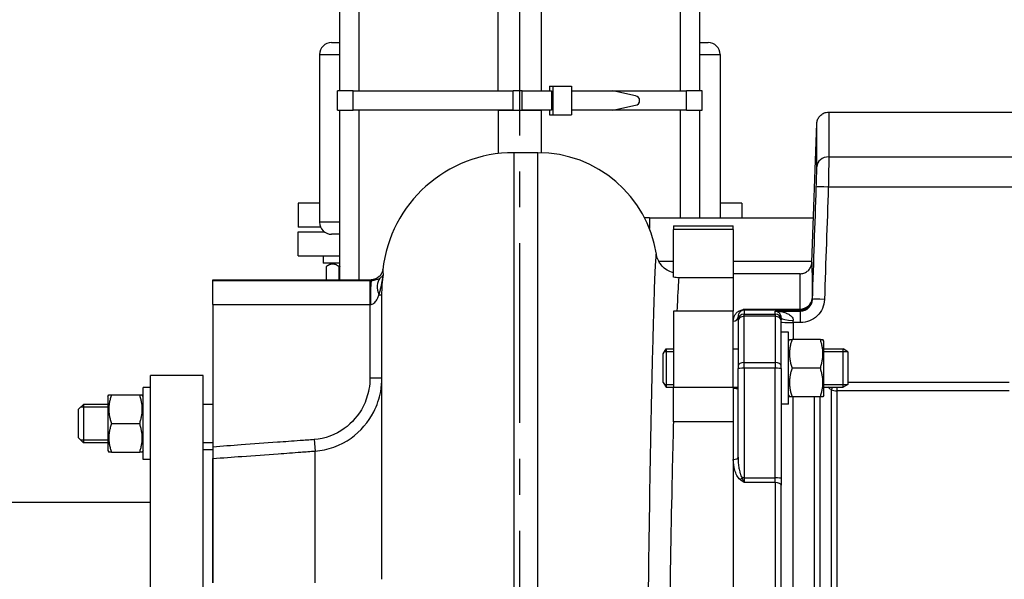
# Model space of a CAD drawing. Header units: millimetres. Extents: x 0 to 8400, y 0 to 5940.
# Tile 47 of 54: x 6909 to 7320, y 3843 to 4077. Entities that reach past the tile are written whole.
import ezdxf

# ---------------------------------------------------------------- set-up
doc = ezdxf.new("R2010")
doc.units = ezdxf.units.MM
doc.header["$LTSCALE"] = 20
doc.linetypes.add('MITTE', pattern=[2, 1.25, -0.25, 0.25, -0.25])
doc.layers.add('02-LINIE-035', color=2, linetype='CONTINUOUS')
doc.layers.add('05-ACHSE', color=1, linetype='MITTE')

msp = doc.modelspace()

# ---------------------------------------------------------------- linework, layer by layer
at = {"layer": '02-LINIE-035'}
for p, q in [((7042.56, 4046.93), (7042.56, 4323.66)), ((7050.56, 4046.93), (7050.56, 4323.66)), ((7108.56, 4046.93), (7108.56, 4323.66)), ((7126.56, 4046.93), (7126.56, 4323.66)), ((7184.56, 4046.93), (7184.56, 4323.66)), ((7192.56, 4046.93), (7192.56, 4323.66)), ((7039.06, 4067.13), (7042.56, 4067.13)), ((7192.56, 4067.13), (7196.06, 4067.13)), ((7034.06, 4062.13), (7042.56, 4062.13)), ((7034.06, 4062.13), (7034.06, 3992.13)), ((7192.56, 4062.13), (7201.06, 4062.13)), ((7201.06, 4062.13), (7201.06, 3993.93)), ((7129.98, 4048.93), (7129.98, 4046.93)), ((7129.98, 4048.93), (7131.35, 4048.93)), ((7131.35, 4048.93), (7131.35, 4036.93)), ((7131.35, 4048.93), (7139.04, 4048.93)), ((7139.04, 4048.93), (7139.04, 4036.93)), ((7048.09, 4046.93), (7041.56, 4046.93)), ((7041.56, 4038.93), (7041.56, 4046.93)), ((7048.09, 4046.93), (7114.82, 4046.93)), ((7048.09, 4038.93), (7048.09, 4046.93)), ((7118.55, 4046.93), (7114.82, 4046.93)), ((7114.82, 4038.93), (7114.82, 4046.93)), ((7118.55, 4046.93), (7114.82, 4046.93)), ((7118.55, 4046.93), (7130.8, 4046.93)), ((7118.55, 4038.93), (7118.55, 4046.93)), ((7130.8, 4046.93), (7130.8, 4038.93)), ((7139.04, 4046.93), (7156.29, 4046.93)), ((7156.29, 4046.93), (7187.02, 4046.93)), ((7165.79, 4044.91), (7156.29, 4046.93)), ((7187.02, 4038.93), (7187.02, 4046.93)), ((7193.56, 4046.93), (7187.02, 4046.93)), ((7193.56, 4038.93), (7193.56, 4046.93)), ((7156.29, 4038.93), (7165.79, 4040.95)), ((7041.56, 4038.93), (7048.09, 4038.93)), ((7042.56, 3968.13), (7042.56, 4038.93)), ((7114.82, 4038.93), (7048.09, 4038.93)), ((7050.56, 3968.13), (7050.56, 4038.93)), ((7108.56, 4038.93), (7126.56, 4038.93)), ((7108.56, 4038.93), (7108.56, 4020.79)), ((7114.82, 4038.93), (7118.55, 4038.93)), ((7114.82, 4038.93), (7118.55, 4038.93)), ((7130.8, 4038.93), (7118.55, 4038.93)), ((7126.56, 4021.15), (7126.56, 4038.93)), ((7129.98, 4038.93), (7129.98, 4036.93)), ((7129.98, 4036.93), (7131.35, 4036.93)), ((7131.35, 4036.93), (7139.04, 4036.93)), ((7156.29, 4038.93), (7139.04, 4038.93)), ((7187.02, 4038.93), (7156.29, 4038.93)), ((7184.56, 3993.93), (7184.56, 4038.93)), ((7187.02, 4038.93), (7193.56, 4038.93)), ((7192.56, 3993.93), (7192.56, 4038.93)), ((7246.38, 4038.13), (7354.68, 4038.13)), ((7239.37, 3975.46), (7241.39, 4033.31)), ((7115.06, 4021.17), (7115.06, 3818.37)), ((7125.06, 4021.17), (7115.06, 4021.17)), ((7125.06, 3818.37), (7125.06, 4021.17)), ((7246.36, 4019.42), (7354.56, 4019.42)), ((7354.56, 4006.82), (7246.17, 4006.82)), ((7034.06, 4000.13), (7025.06, 4000.13)), ((7025.06, 4000.13), (7025.06, 3990.13)), ((7210.06, 4000.13), (7201.06, 4000.13)), ((7210.06, 4000.13), (7210.06, 3993.93)), ((7042.56, 3992.13), (7034.06, 3992.13)), ((7171.56, 3993.93), (7169.57, 3993.93)), ((7171.56, 3993.93), (7171.56, 3989.55)), ((7171.56, 3993.93), (7171.56, 3989.55)), ((7171.56, 3993.93), (7240.01, 3993.93)), ((7181.56, 3990.63), (7181.56, 3989.16)), ((7181.56, 3990.63), (7206.56, 3990.63)), ((7206.56, 3989.16), (7206.56, 3990.63)), ((7034.47, 3990.13), (7025.06, 3990.13)), ((7025.06, 3988.13), (7036.06, 3988.13)), ((7025.06, 3978.13), (7025.06, 3988.13)), ((7042.56, 3987.13), (7039.06, 3987.13)), ((7181.56, 3969.26), (7181.56, 3989.16)), ((7206.56, 3989.16), (7181.56, 3989.16)), ((7206.56, 3989.16), (7206.56, 3968.96)), ((7025.06, 3978.13), (7042.56, 3978.13)), ((7035.57, 3978.13), (7035.57, 3975.13)), ((7042.56, 3975.13), (7035.57, 3975.13)), ((7039.32, 3975.13), (7037.59, 3974.13)), ((7175.44, 3975.93), (7181.56, 3975.93)), ((7206.56, 3975.93), (7239.38, 3975.93)), ((7036.84, 3973.63), (7036.84, 3968.13)), ((7042.14, 3973.63), (7042.14, 3968.13)), ((7234.37, 3970.63), (7206.56, 3970.63)), ((6989.56, 3967.75), (6989.56, 3968.13)), ((6989.56, 3968.13), (7055.5, 3968.13)), ((6989.56, 3957.78), (6989.56, 3967.75)), ((7055.06, 3967.75), (6989.56, 3967.75)), ((7055.06, 3967.75), (7055.06, 3957.78)), ((7206.56, 3968.96), (7183.96, 3968.96)), ((7206.56, 3968.96), (7206.56, 3954.98)), ((7206.56, 3968.96), (7206.56, 3954.98)), ((7060.06, 3961.76), (7058.8, 3961.76)), ((7060.06, 3843.13), (7060.06, 3961.76)), ((6989.56, 3957.78), (7055.06, 3957.78)), ((6989.56, 3957.78), (6989.56, 3898.34)), ((7055.06, 3957.78), (7055.06, 3927.21)), ((7206.56, 3954.98), (7181.56, 3954.98)), ((7181.56, 3954.98), (7181.56, 3923.16)), ((7206.56, 3923.16), (7206.56, 3954.98)), ((7211.06, 3955.93), (7234.4, 3955.93)), ((7211.06, 3955.93), (7211.06, 3955.45)), ((7234.4, 3955.45), (7211.06, 3955.45)), ((7211.06, 3955.45), (7211.06, 3953.85)), ((7211.06, 3953.85), (7224.06, 3953.85)), ((7211.06, 3952.89), (7211.06, 3953.85)), ((7224.06, 3953.85), (7224.06, 3955.1)), ((7224.06, 3955.1), (7234.58, 3955.1)), ((7224.06, 3953.85), (7224.06, 3952.89)), ((7234.4, 3955.45), (7234.4, 3955.93)), ((7234.58, 3950.27), (7234.58, 3955.1)), ((7208.56, 3951.35), (7208.56, 3952.64)), ((7208.56, 3951.35), (7208.56, 3950.99)), ((7208.56, 3950.99), (7208.56, 3932.04)), ((7224.06, 3952.89), (7211.06, 3952.89)), ((7211.06, 3933.66), (7211.06, 3952.89)), ((7224.06, 3952.89), (7224.06, 3933.66)), ((7226.56, 3952.26), (7226.56, 3951.35)), ((7226.56, 3950.99), (7226.56, 3951.35)), ((7226.56, 3932.04), (7226.56, 3950.99)), ((7231.56, 3950.27), (7231.56, 3951.18)), ((7234.58, 3950.27), (7231.56, 3950.27)), ((7231.56, 3950.27), (7231.56, 3943.27)), ((7229.56, 3946.27), (7226.56, 3946.27)), ((7229.56, 3916.27), (7229.56, 3946.27)), ((7229.56, 3942.52), (7229.99, 3943.27)), ((7229.99, 3943.27), (7231.06, 3943.27)), ((7242.85, 3943.27), (7231.06, 3943.27)), ((7242.85, 3943.27), (7243.92, 3943.27)), ((7244.36, 3942.52), (7243.92, 3943.27)), ((7244.36, 3920.02), (7244.36, 3942.52)), ((7177.36, 3937.27), (7178.58, 3939.27)), ((7177.36, 3925.27), (7177.36, 3937.27)), ((7181.56, 3938.07), (7177.84, 3938.07)), ((7178.58, 3939.27), (7178.58, 3923.27)), ((7178.58, 3939.27), (7181.56, 3939.27)), ((7206.56, 3939.27), (7208.56, 3939.27)), ((7244.36, 3939.27), (7252.36, 3939.27)), ((7254.32, 3938.07), (7244.36, 3938.07)), ((7252.36, 3923.27), (7252.36, 3939.27)), ((7254.36, 3938.04), (7252.36, 3939.27)), ((7254.36, 3938.04), (7254.36, 3924.5)), ((7211.06, 3933.66), (7224.06, 3933.66)), ((7211.06, 3931.2), (7211.06, 3933.66)), ((7224.06, 3933.66), (7224.06, 3931.2)), ((7208.56, 3932.04), (7208.56, 3931.11)), ((7208.56, 3894.14), (7208.56, 3931.11)), ((7224.06, 3931.2), (7211.06, 3931.2)), ((7211.06, 3931.2), (7211.06, 3885.44)), ((7224.06, 3885.44), (7224.06, 3931.2)), ((7226.56, 3931.11), (7226.56, 3932.04)), ((7226.56, 3931.11), (7226.56, 3885.35)), ((7242.85, 3931.27), (7231.06, 3931.27)), ((6963.56, 3708.13), (6963.56, 3928.13)), ((6985.56, 3928.13), (6963.56, 3928.13)), ((6985.56, 3708.13), (6985.56, 3928.13)), ((7055.06, 3927.21), (7060.06, 3927.21)), ((7177.36, 3925.27), (7178.58, 3923.27)), ((7254.36, 3925.45), (7321.56, 3925.45)), ((6960.56, 3893.13), (6960.56, 3923.13)), ((6963.56, 3923.13), (6960.56, 3923.13)), ((7177.84, 3924.48), (7181.56, 3924.48)), ((7178.58, 3923.27), (7181.56, 3923.27)), ((7206.56, 3923.16), (7181.56, 3923.16)), ((7181.56, 3908.88), (7181.56, 3923.16)), ((7206.56, 3923.27), (7208.56, 3923.27)), ((7206.56, 3923.16), (7206.56, 3908.88)), ((7244.36, 3924.48), (7254.32, 3924.48)), ((7244.36, 3923.27), (7252.36, 3923.27)), ((7247.32, 3922.28), (7247.32, 3713)), ((7249.82, 3921.76), (7249.82, 3923.27)), ((7321.56, 3921.76), (7249.82, 3921.76)), ((7249.82, 3713), (7249.82, 3921.76)), ((7254.36, 3924.5), (7252.36, 3923.27)), ((6945.76, 3919.38), (6946.19, 3920.13)), ((6945.76, 3919.38), (6945.76, 3896.88)), ((6946.19, 3920.13), (6947.26, 3920.13)), ((6947.26, 3920.13), (6959.05, 3920.13)), ((6959.05, 3920.13), (6960.12, 3920.13)), ((6960.56, 3919.38), (6960.12, 3920.13)), ((7229.56, 3920.02), (7229.99, 3919.27)), ((7231.06, 3919.27), (7229.99, 3919.27)), ((7242.85, 3919.27), (7231.06, 3919.27)), ((7231.56, 3718.85), (7231.56, 3919.27)), ((7240.22, 3919.27), (7240.22, 3718.85)), ((7242.72, 3718.85), (7242.72, 3919.27)), ((7243.92, 3919.27), (7242.85, 3919.27)), ((7244.36, 3920.02), (7243.92, 3919.27)), ((6933.56, 3914.13), (6935.56, 3916.13)), ((6933.56, 3902.13), (6933.56, 3914.13)), ((6945.76, 3914.93), (6934.35, 3914.93)), ((6935.56, 3916.13), (6935.56, 3900.13)), ((6945.76, 3916.13), (6935.56, 3916.13)), ((6989.56, 3916.13), (6985.56, 3916.13)), ((7229.56, 3916.27), (7226.56, 3916.27)), ((7206.56, 3908.88), (7181.72, 3908.88)), ((7206.56, 3908.88), (7206.56, 3728.76)), ((7206.56, 3908.88), (7206.56, 3893.16)), ((6947.26, 3908.13), (6959.05, 3908.13)), ((6933.56, 3902.13), (6935.56, 3900.13)), ((6934.35, 3901.34), (6945.76, 3901.34)), ((6945.76, 3900.13), (6935.56, 3900.13)), ((6989.56, 3900.13), (6985.56, 3900.13)), ((7031.8, 3901.43), (7032.15, 3896.65)), ((6945.76, 3896.88), (6946.19, 3896.13)), ((6947.26, 3896.13), (6946.19, 3896.13)), ((6947.26, 3896.13), (6959.05, 3896.13)), ((6960.12, 3896.13), (6959.05, 3896.13)), ((6960.56, 3896.88), (6960.12, 3896.13)), ((6989.56, 3897.13), (6985.56, 3897.13)), ((6989.56, 3898.34), (6989.56, 3893.55)), ((7032.15, 3841.7), (7032.15, 3896.65)), ((6963.56, 3893.13), (6960.56, 3893.13)), ((6989.56, 3841.65), (6989.56, 3893.55)), ((6989.56, 3893.55), (6989.56, 3841.65)), ((7206.56, 3893.16), (7206.56, 3743.11)), ((7211.06, 3885.44), (7224.06, 3885.44)), ((7211.06, 3885.44), (7211.06, 3883.47)), ((7224.06, 3883.47), (7224.06, 3885.44)), ((7226.56, 3885.35), (7226.56, 3882.4)), ((7224.06, 3883.47), (7211.06, 3883.47)), ((7224.06, 3883.47), (7224.06, 3752.8)), ((7226.56, 3753.87), (7226.56, 3882.4)), ((6836.56, 3875.28), (6963.56, 3875.28))]:
    msp.add_line(p, q, dxfattribs=at)
for centre, radius, start, end in [((7039.06, 4062.13), 5, 90, 180), ((7196.06, 4062.13), 5, 0, 90), ((7115.06, 3966.17), 55, 90, 173.6673), ((7125.06, 3971.17), 50, 8.7549, 90), ((7039.06, 3992.13), 5, 180, 270)]:
    msp.add_arc(centre, radius, start, end, dxfattribs=at)
for centre, major_axis, ratio, start_param, end_param in [((7165.51, 4042.93), (0, -2), 0.999886, 0.14109, 3.000502), ((7246.36, 4015.04), (-5, 0.01), 0.87525, 4.713652, 6.244949), ((7246.17, 4006.64), (-5, 0.17), 0.034879, 4.713583, 6.262886), ((7055.6, 3957.78), (0.03, 10), 0.036481, 0.071609, 1.570892), ((7066.28, 3961.76), (-6.61, 7.51), 0.646225, 0.106505, 1.053816), ((7234.4, 3960.45), (5, 0.01), 0.903572, 4.710499, 6.242237), ((7234.4, 3960.45), (-4.53, -2.12), 0.999258, 1.133603, 2.668901), ((7244.56, 3959.76), (-5, 0.17), 0.034879, 4.713582, 6.262301), ((7211.06, 3951.35), (-2.5, 0), 0.999391, 4.712389, 6.283185), ((7209.51, 3957.17), (0.73, -1.86), 0.603842, 5.704409, 6.242057), ((7211.06, 3952.95), (2.5, 0), 0.999391, 1.570796, 1.921566), ((7224.06, 3951.35), (2.5, 0), 0.999391, 0, 1.570796), ((7236.54, 3956.4), (-1.51, 3.08), 0.682096, 1.543905, 1.660051), ((7206.56, 3952.64), (2, 0), 0.870616, 4.712389, 6.283185), ((7211.06, 3950.99), (-2.5, 0), 0.759194, 4.712389, 6.283185), ((7224.06, 3950.99), (2.5, 0), 0.759194, 0, 1.570796), ((7231.56, 3952.26), (-5, 0), 0.216056, 0, 1.570796), ((7231.56, 3950.45), (-5, 0), 0.034899, 0, 1.570796), ((7211.06, 3932.04), (-2.5, 0), 0.650865, 4.712389, 6.283185), ((7224.06, 3932.04), (2.5, 0), 0.650865, 0, 1.570796), ((7211.06, 3931.11), (-2.5, 0), 0.034899, 4.712389, 6.283185), ((7224.06, 3931.11), (2.5, 0), 0.034899, 0, 1.570796), ((7249.82, 3925.63), (3.05, 3.96), 0.021275, 3.722971, 4.092045), ((7249.82, 3925.63), (-5, 0), 0.773341, 1.047198, 1.570796), ((7206.56, 3894.14), (2, 0), 0.491963, 4.712389, 6.283185), ((7209.51, 3885.5), (-1.26, -1.55), 0.292558, 1.225914, 1.763561), ((7211.06, 3885.35), (2.5, 0), 0.034899, 1.570796, 1.921566), ((7224.06, 3885.35), (2.5, 0), 0.034899, 0, 1.570796), ((7224.06, 3882.4), (2.5, 0), 0.428436, 0, 1.570796)]:
    msp.add_ellipse(centre, major_axis=major_axis, ratio=ratio, start_param=start_param, end_param=end_param, dxfattribs=at)
for points, knots in [([(7241.39, 4033.31), (7241.41, 4033.85), (7241.51, 4034.39), (7241.9, 4035.4), (7242.17, 4035.89), (7242.86, 4036.72), (7243.28, 4037.09), (7244.2, 4037.66), (7244.71, 4037.88), (7245.61, 4038.09), (7246, 4038.13), (7246.38, 4038.13)], [0, 0, 0, 0, 0.1619919, 0.1619919, 0.3245381, 0.3245381, 0.4870642, 0.4870642, 0.649591, 0.649591, 0.7647988, 0.7647988, 0.7647988, 0.7647988]), ([(7246.38, 4038.13), (7246.38, 4038.13), (7246.38, 4037.74), (7246.38, 4036.95), (7246.38, 4036.15), (7246.38, 4034.95), (7246.38, 4033.37), (7246.37, 4030.22), (7246.37, 4025.58), (7246.36, 4019.42)], [0.5000171, 0.5000171, 0.5000171, 0.5000171, 0.625, 0.625, 0.625, 0.75, 0.75, 0.75, 1, 1, 1, 1]), ([(7241.36, 4015.22), (7241.37, 4021.18), (7241.38, 4025.66), (7241.38, 4028.7), (7241.38, 4030.23), (7241.38, 4031.39), (7241.39, 4032.16), (7241.39, 4032.93), (7241.39, 4033.31), (7241.39, 4033.31)], [0, 0, 0, 0, 0.25, 0.25, 0.25, 0.375, 0.375, 0.375, 0.4999829, 0.4999829, 0.4999829, 0.4999829]), ([(7246.36, 4019.42), (7246.36, 4018.16), (7246.34, 4016.31), (7246.31, 4014.14), (7246.27, 4011.96), (7246.23, 4009.42), (7246.17, 4006.82)], [0, 0, 0, 0, 0.499805, 0.499805, 0.499805, 1, 1, 1, 1]), ([(7241.17, 4006.82), (7241.23, 4008.55), (7241.28, 4010.25), (7241.31, 4011.7), (7241.33, 4012.35), (7241.34, 4012.96), (7241.35, 4013.51), (7241.36, 4014.18), (7241.36, 4014.76), (7241.36, 4015.22)], [0, 0, 0, 0, 0.499378, 0.499378, 0.499378, 0.724627, 0.724627, 0.724627, 1, 1, 1, 1]), ([(7174.47, 3978.78), (7174.47, 3978.79), (7174.47, 3978.79), (7174.26, 3980.13), (7173.95, 3975.06), (7173.36, 3957.61), (7173.1, 3948.69), (7172.84, 3938.04), (7172.47, 3923.33), (7172.09, 3904.91), (7171.39, 3864.21), (7171.08, 3841.4), (7170.88, 3818.61)], [-12.711107, -12.711107, -12.711107, -12.711107, -12.679683, -12.679683, -4.876801, -4.876801, 0, 0, 0, 6.731376, 6.731376, 13.674464, 13.674464, 13.674464, 13.674464]), ([(7181.56, 3971), (7180.52, 3971.3), (7179.63, 3971.73), (7178.03, 3972.74), (7177.41, 3973.32), (7176.32, 3974.49), (7175.96, 3975.04), (7175.38, 3976.01), (7175.2, 3976.41), (7174.9, 3977.12), (7174.81, 3977.4), (7174.65, 3977.94), (7174.6, 3978.15), (7174.52, 3978.48), (7174.5, 3978.59), (7174.48, 3978.72), (7174.48, 3978.75), (7174.47, 3978.78)], [11.7303984, 11.7303984, 11.7303984, 11.7303984, 11.7907363, 11.7907363, 11.8663301, 11.8663301, 11.9666751, 11.9666751, 12.083931, 12.083931, 12.2252376, 12.2252376, 12.4213793, 12.4213793, 12.617521, 12.617521, 12.7111068, 12.7111068, 12.7111068, 12.7111068]), ([(7234.37, 3970.63), (7234.91, 3970.63), (7235.46, 3970.72), (7236.48, 3971.07), (7236.97, 3971.33), (7237.83, 3971.99), (7238.22, 3972.39), (7238.82, 3973.29), (7239.05, 3973.8), (7239.29, 3974.69), (7239.35, 3975.08), (7239.37, 3975.46)], [0, 0, 0, 0, 0.1619919, 0.1619919, 0.3245381, 0.3245381, 0.4870642, 0.4870642, 0.6495911, 0.6495911, 0.7647988, 0.7647988, 0.7647988, 0.7647988]), ([(7239.37, 3975.46), (7239.37, 3975.46), (7239.37, 3975.46), (7239.37, 3975.46), (7239.37, 3975.46), (7239.37, 3975.14), (7239.37, 3974.49), (7239.37, 3973.84), (7239.37, 3972.87), (7239.37, 3971.6), (7239.38, 3969.05), (7239.38, 3965.29), (7239.39, 3960.27)], [0.4995978, 0.4995978, 0.4995978, 0.4995978, 0.4999988, 0.4999988, 0.4999988, 0.6250046, 0.6250046, 0.6250046, 0.75, 0.75, 0.75, 1, 1, 1, 1]), ([(7060.39, 3972.24), (7060.39, 3972.24), (7060.39, 3972.23), (7060.38, 3972.18), (7060.38, 3972.14), (7060.34, 3971.97), (7060.32, 3971.86), (7060.23, 3971.54), (7060.19, 3971.41), (7060.07, 3971.12), (7060.01, 3970.99), (7059.82, 3970.61), (7059.66, 3970.31), (7059.08, 3969.62), (7058.73, 3969.26), (7057.71, 3968.62), (7057.13, 3968.35), (7056.14, 3968.16), (7055.82, 3968.13), (7055.5, 3968.13)], [-30.7803422, -30.7803422, -30.7803422, -30.7803422, -30.6129372, -30.6129372, -30.406077, -30.406077, -30.1992167, -30.1992167, -30.0957866, -30.0957866, -30.0327944, -30.0327944, -29.9385771, -29.9385771, -29.8662721, -29.8662721, -29.8103892, -29.8103892, -29.7854963, -29.7854963, -29.7854963, -29.7854963]), ([(7058.8, 3961.76), (7058.94, 3962.19), (7059.07, 3962.63), (7059.34, 3963.63), (7059.48, 3964.18), (7059.7, 3965.11), (7059.77, 3965.47), (7059.89, 3966.02), (7059.93, 3966.2), (7060.03, 3966.68), (7060.09, 3966.98), (7060.24, 3967.76), (7060.33, 3968.25), (7060.51, 3969.28), (7060.6, 3969.83), (7060.69, 3970.37)], [-1.266165, -1.266165, -1.266165, -1.266165, -1.044184, -1.044184, -0.790492, -0.790492, -0.631934, -0.631934, -0.552656, -0.552656, -0.42581, -0.42581, -0.222856, -0.222856, 0.002296, 0.002296, 0.002296, 0.002296]), ([(7060.69, 3970.37), (7060.65, 3970.28), (7060.61, 3970.18), (7060.51, 3970), (7060.46, 3969.92), (7060.36, 3969.78), (7060.31, 3969.73), (7060.24, 3969.64), (7060.21, 3969.61), (7060.12, 3969.51), (7060.05, 3969.44), (7059.86, 3969.26), (7059.74, 3969.16), (7059.47, 3968.96), (7059.34, 3968.86), (7059.19, 3968.77)], [-0.002296, -0.002296, -0.002296, -0.002296, 0.222856, 0.222856, 0.42581, 0.42581, 0.552656, 0.552656, 0.631934, 0.631934, 0.790492, 0.790492, 1.044184, 1.044184, 1.266165, 1.266165, 1.266165, 1.266165]), ([(7060.69, 3970.37), (7060.59, 3971.99), (7060.51, 3972.7), (7060.42, 3972.45), (7060.4, 3972.36), (7060.39, 3972.24)], [27.2938, 27.2938, 27.2938, 27.2938, 30.206366, 30.206366, 30.819797, 30.819797, 30.819797, 30.819797]), ([(7234.4, 3955.93), (7234.39, 3960.79), (7234.38, 3964.43), (7234.38, 3966.89), (7234.37, 3968.13), (7234.37, 3969.06), (7234.37, 3969.69), (7234.37, 3970.32), (7234.37, 3970.63), (7234.37, 3970.63), (7234.37, 3970.63), (7234.37, 3970.63), (7234.37, 3970.63)], [0, 0, 0, 0, 0.25, 0.25, 0.25, 0.375, 0.375, 0.375, 0.5, 0.5, 0.5, 0.500401, 0.500401, 0.500401, 0.500401]), ([(7055.6, 3967.75), (7055.58, 3967.75), (7055.56, 3967.75), (7055.5, 3967.75), (7055.46, 3967.75), (7055.37, 3967.75), (7055.31, 3967.75), (7055.18, 3967.75), (7055.12, 3967.75), (7055.06, 3967.75)], [0, 0, 0, 0, 0.00684144, 0.00684144, 0.01778773, 0.01778773, 0.03530181, 0.03530181, 0.05473149, 0.05473149, 0.05473149, 0.05473149]), ([(7059.19, 3968.77), (7059.09, 3968.71), (7058.98, 3968.64), (7058.67, 3968.47), (7058.47, 3968.37), (7057.9, 3968.13), (7057.51, 3968), (7056.62, 3967.8), (7056.11, 3967.74), (7055.6, 3967.75)], [-1.285652, -1.285652, -1.285652, -1.285652, -1.124946, -1.124946, -0.867815, -0.867815, -0.456407, -0.456407, 0, 0, 0, 0]), ([(7183.19, 3954.98), (7183.23, 3955.79), (7183.26, 3956.57), (7183.54, 3962.98), (7183.77, 3966.91), (7183.96, 3968.96)], [4.291994, 4.291994, 4.291994, 4.291994, 4.876801, 4.876801, 9.297365, 9.297365, 9.297365, 9.297365]), ([(7055.24, 3957.78), (7055.74, 3957.77), (7056.25, 3957.99), (7057.14, 3958.74), (7057.52, 3959.23), (7058.08, 3960.16), (7058.28, 3960.55), (7058.58, 3961.22), (7058.69, 3961.49), (7058.8, 3961.76)], [0, 0, 0, 0, 0.456407, 0.456407, 0.867815, 0.867815, 1.124946, 1.124946, 1.285652, 1.285652, 1.285652, 1.285652]), ([(7055.06, 3957.78), (7055.08, 3957.78), (7055.1, 3957.78), (7055.14, 3957.78), (7055.16, 3957.78), (7055.19, 3957.78), (7055.2, 3957.78), (7055.22, 3957.78), (7055.23, 3957.78), (7055.24, 3957.78)], [-0.05473149, -0.05473149, -0.05473149, -0.05473149, -0.03530181, -0.03530181, -0.01778773, -0.01778773, -0.00684144, -0.00684144, 0, 0, 0, 0]), ([(7244.56, 3959.93), (7244.47, 3957.35), (7243.36, 3954.87), (7241.53, 3953.09), (7239.7, 3951.31), (7237.16, 3950.27), (7234.58, 3950.27)], [0, 0, 0, 0, 0.5, 0.5, 0.5, 1, 1, 1, 1]), ([(7234.58, 3955.1), (7235.88, 3955.09), (7237.14, 3955.62), (7238.97, 3957.4), (7239.53, 3958.65), (7239.57, 3959.93)], [0, 0, 0, 0, 0.5, 0.5, 1, 1, 1, 1]), ([(7206.56, 3950.9), (7206.56, 3951.75), (7206.76, 3952.56), (7207.18, 3953.32), (7207.4, 3953.71), (7207.67, 3954.08), (7208.04, 3954.43), (7208.41, 3954.78), (7208.86, 3955.12), (7209.51, 3955.37)], [0, 0, 0, 0, 0.5, 0.5, 0.5, 0.75, 0.75, 0.75, 1, 1, 1, 1]), ([(7210.2, 3955.3), (7209.79, 3955.13), (7209.57, 3954.93), (7209.38, 3954.74), (7209.37, 3954.72), (7209.35, 3954.71), (7209.34, 3954.7), (7209.15, 3954.5), (7209.01, 3954.29), (7208.9, 3954.08), (7208.9, 3954.06), (7208.89, 3954.05), (7208.89, 3954.04), (7208.66, 3953.59), (7208.56, 3953.13), (7208.56, 3952.64)], [0, 0, 0, 0, 0.234382, 0.234382, 0.234382, 0.25, 0.25, 0.25, 0.486601, 0.486601, 0.486601, 0.5, 0.5, 0.5, 1, 1, 1, 1]), ([(7209.51, 3955.37), (7210, 3955.57), (7210.52, 3955.75), (7211.04, 3955.92), (7211.05, 3955.93), (7211.05, 3955.93), (7211.06, 3955.93)], [0, 0, 0, 0, 0.99332, 0.99332, 0.99332, 1, 1, 1, 1]), ([(7211.06, 3955.93), (7211.05, 3955.93), (7211.05, 3955.92), (7211.05, 3955.92), (7210.77, 3955.63), (7210.48, 3955.43), (7210.2, 3955.3)], [0, 0, 0, 0, 0.00645, 0.00645, 0.00645, 1, 1, 1, 1]), ([(7224.06, 3955.1), (7224.9, 3955.08), (7225.74, 3954.99), (7226.56, 3954.83), (7227.19, 3954.7), (7227.83, 3954.53), (7228.44, 3954.3), (7228.59, 3954.24), (7228.74, 3954.18), (7228.89, 3954.12), (7229.42, 3953.88), (7229.95, 3953.59), (7230.42, 3953.2), (7230.53, 3953.11), (7230.64, 3953.01), (7230.75, 3952.9), (7231.19, 3952.45), (7231.56, 3951.87), (7231.56, 3951.18)], [0, 0, 0, 0, 0.282947, 0.282947, 0.282947, 0.5, 0.5, 0.5, 0.553468, 0.553468, 0.553468, 0.75, 0.75, 0.75, 0.797842, 0.797842, 0.797842, 1, 1, 1, 1]), ([(7226.56, 3952.26), (7226.56, 3952.7), (7226.46, 3953), (7226.36, 3953.26), (7226.35, 3953.3), (7226.33, 3953.34), (7226.32, 3953.37), (7226.31, 3953.4), (7226.3, 3953.42), (7226.29, 3953.44), (7226.24, 3953.54), (7226.19, 3953.62), (7226.15, 3953.7), (7226, 3953.95), (7225.83, 3954.15), (7225.67, 3954.31), (7225.61, 3954.37), (7225.55, 3954.42), (7225.49, 3954.46), (7225.3, 3954.63), (7225.09, 3954.75), (7224.89, 3954.85), (7224.61, 3954.98), (7224.33, 3955.06), (7224.06, 3955.1)], [0, 0, 0, 0, 0.151458, 0.151458, 0.151458, 0.174623, 0.174623, 0.174623, 0.189563, 0.189563, 0.189563, 0.25, 0.25, 0.25, 0.437254, 0.437254, 0.437254, 0.5, 0.5, 0.5, 0.712215, 0.712215, 0.712215, 1, 1, 1, 1]), ([(7055.06, 3927.21), (7055.06, 3925.63), (7054.91, 3924.04), (7054.17, 3919.95), (7053.35, 3917.53), (7050.35, 3911.63), (7047.65, 3908.43), (7040.68, 3903.39), (7036.28, 3901.76), (7031.8, 3901.43)], [-3.793947, -3.793947, -3.793947, -3.793947, -3.319704, -3.319704, -2.560915, -2.560915, -1.346851, -1.346851, 0, 0, 0, 0]), ([(7032.15, 3896.65), (7037.52, 3897.04), (7042.81, 3898.96), (7051.17, 3904.92), (7054.41, 3908.7), (7058.01, 3915.7), (7058.99, 3918.58), (7059.88, 3923.43), (7060.06, 3925.33), (7060.06, 3927.21)], [0, 0, 0, 0, 1.346851, 1.346851, 2.560915, 2.560915, 3.319704, 3.319704, 3.793947, 3.793947, 3.793947, 3.793947]), ([(7208.56, 3922.55), (7208.56, 3922.53), (7208.51, 3922.52), (7208.3, 3922.53), (7208.08, 3922.58), (7207.65, 3922.68), (7207.45, 3922.73), (7207.09, 3922.78), (7206.93, 3922.8), (7206.69, 3922.81), (7206.62, 3922.81), (7206.56, 3922.81)], [0.3313934, 0.3313934, 0.3313934, 0.3313934, 0.4195606, 0.4195606, 0.5565138, 0.5565138, 0.649727, 0.649727, 0.7107946, 0.7107946, 0.7354672, 0.7354672, 0.7354672, 0.7354672]), ([(7180.04, 3818.55), (7180.29, 3840.43), (7180.66, 3862.29), (7181.28, 3891.45), (7181.5, 3900.48), (7181.72, 3908.88)], [-13.66902, -13.66902, -13.66902, -13.66902, -6.731376, -6.731376, -3.419023, -3.419023, -3.419023, -3.419023]), ([(7031.8, 3901.43), (7029.83, 3901.29), (7027.86, 3901.14), (7022.74, 3900.77), (7019.59, 3900.54), (7011.4, 3899.94), (7006.36, 3899.57), (6997.4, 3898.91), (6993.48, 3898.63), (6989.56, 3898.34)], [0, 0, 0, 0, 0.592247, 0.592247, 1.539841, 1.539841, 3.055992, 3.055992, 4.23567, 4.23567, 4.23567, 4.23567]), ([(6989.56, 3893.55), (6993.59, 3893.85), (6997.63, 3894.14), (7006.71, 3894.8), (7011.75, 3895.17), (7019.94, 3895.76), (7023.09, 3895.99), (7028.21, 3896.37), (7030.18, 3896.51), (7032.15, 3896.65)], [-4.270642, -4.270642, -4.270642, -4.270642, -3.055992, -3.055992, -1.539841, -1.539841, -0.592247, -0.592247, 0, 0, 0, 0]), ([(7209.51, 3884.63), (7208.86, 3885.15), (7208.42, 3885.82), (7208.05, 3886.52), (7207.68, 3887.22), (7207.41, 3887.94), (7207.19, 3888.67), (7206.76, 3890.14), (7206.56, 3891.66), (7206.56, 3893.16)], [0, 0, 0, 0, 0.25, 0.25, 0.25, 0.5, 0.5, 0.5, 1, 1, 1, 1]), ([(7208.56, 3894.14), (7208.56, 3892.66), (7208.66, 3891.18), (7208.89, 3889.7), (7208.89, 3889.66), (7208.9, 3889.61), (7208.91, 3889.57), (7209.02, 3888.88), (7209.16, 3888.19), (7209.34, 3887.51), (7209.36, 3887.46), (7209.37, 3887.42), (7209.38, 3887.37), (7209.58, 3886.7), (7209.79, 3886.03), (7210.2, 3885.43)], [0, 0, 0, 0, 0.5, 0.5, 0.5, 0.515316, 0.515316, 0.515316, 0.75, 0.75, 0.75, 0.766696, 0.766696, 0.766696, 1, 1, 1, 1]), ([(7211.06, 3883.47), (7211.05, 3883.47), (7211.05, 3883.48), (7211.04, 3883.48), (7210.52, 3883.85), (7210, 3884.23), (7209.51, 3884.63)], [0, 0, 0, 0, 0.00668, 0.00668, 0.00668, 1, 1, 1, 1]), ([(7210.2, 3885.43), (7210.48, 3884.76), (7210.77, 3884.1), (7211.05, 3883.48), (7211.05, 3883.48), (7211.05, 3883.47), (7211.06, 3883.47)], [0, 0, 0, 0, 0.99355, 0.99355, 0.99355, 1, 1, 1, 1])]:
    msp.add_open_spline(points, degree=3, knots=knots, dxfattribs=at)
for points in [[(7246.38, 4038.13), (7246.38, 4038.13), (7246.38, 4038.13), (7246.38, 4038.13)], [(7239.57, 3959.93), (7240.1, 3975.56), (7240.64, 3991.19), (7241.17, 4006.82)], [(7246.17, 4006.82), (7245.63, 3991.19), (7245.1, 3975.56), (7244.56, 3959.93)], [(7060.06, 3961.76), (7060.06, 3964.63), (7060.26, 3967.51), (7060.69, 3970.37)], [(7055.5, 3968.13), (7055.53, 3968.13), (7055.57, 3968.01), (7055.6, 3967.75)], [(7183.96, 3968.96), (7183.15, 3968.96), (7182.34, 3969.06), (7181.56, 3969.26)], [(7239.39, 3960.27), (7239.45, 3960.16), (7239.5, 3960.05), (7239.57, 3959.93)], [(7247.32, 3922.28), (7246.89, 3922.61), (7246.45, 3922.94), (7246.01, 3923.27)], [(7181.72, 3908.88), (7181.66, 3908.88), (7181.61, 3908.88), (7181.56, 3908.88)]]:
    msp.add_open_spline(points, degree=3, dxfattribs=at)
for points, weights in [([(7042.14, 3973.63), (7039.49, 3975.63), (7036.84, 3973.63)], [1, 1.15470053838, 1]), ([(7042.56, 3973.75), (7042.35, 3973.69), (7042.14, 3973.63)], [1.007999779, 1.00410903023, 1]), ([(7231.06, 3943.27), (7229.06, 3937.27), (7231.06, 3931.27)], [1, 1.15470053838, 1]), ([(7242.85, 3931.27), (7244.85, 3937.27), (7242.85, 3943.27)], [1, 1.15470053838, 1]), ([(7231.06, 3931.27), (7229.06, 3925.27), (7231.06, 3919.27)], [1, 1.15470053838, 1]), ([(7242.85, 3919.27), (7244.85, 3925.27), (7242.85, 3931.27)], [1, 1.15470053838, 1]), ([(6947.26, 3920.13), (6945.26, 3914.13), (6947.26, 3908.13)], [1, 1.15470053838, 1]), ([(6959.05, 3908.13), (6961.05, 3914.13), (6959.05, 3920.13)], [1, 1.15470053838, 1]), ([(6947.26, 3908.13), (6945.26, 3902.13), (6947.26, 3896.13)], [1, 1.15470053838, 1]), ([(6959.05, 3896.13), (6961.05, 3902.13), (6959.05, 3908.13)], [1, 1.15470053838, 1])]:
    msp.add_rational_spline(points, weights, degree=2, dxfattribs=at)
at = {"layer": '05-ACHSE', "ltscale": 3}
msp.add_line((7117.56, 3548.37), (7117.56, 5653.86), dxfattribs=at)

doc.saveas('drawing.dxf')
